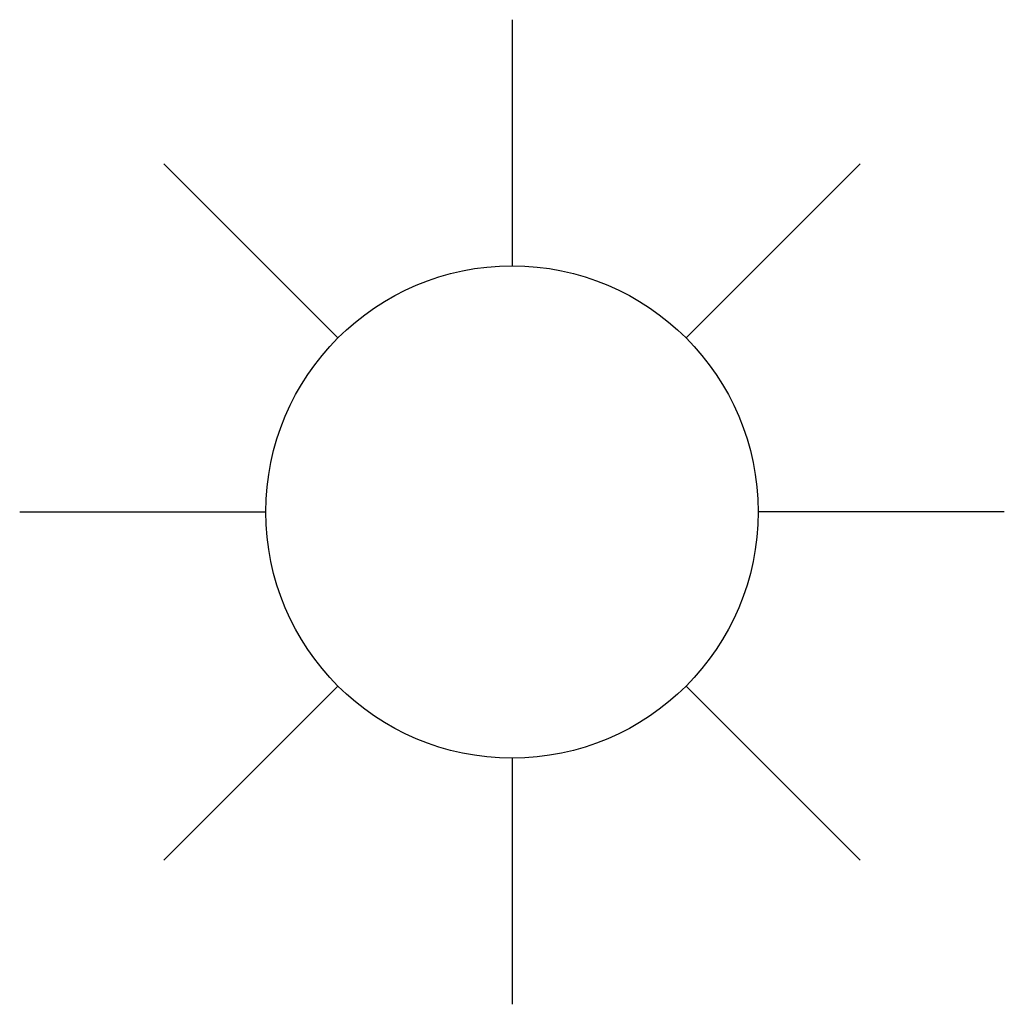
# Model space of a CAD drawing. Header units: metres. Extents: x 253535 to 254630, y 592458 to 593699.
# Tile 38 of 40: x 254627.76 to 254629.76, y 593025.28 to 593027.28. Entities that reach past the tile are written whole.
import ezdxf
from ezdxf.enums import TextEntityAlignment as Align

# ---------------------------------------------------------------- set-up
doc = ezdxf.new("R2010")
doc.units = ezdxf.units.M
for name, color, linetype in [('B-EI-OV-Mast_0_Symbool_Code', 7, 'Continuous'), ('B-EI-OV-Mast_1_Mastnummer-T', 7, 'Continuous'), ('B-EI-OV-Mast_2_Kast-en-Groep-T', 7, 'Continuous'), ('B-EI-OV-Mast_4_Overig_1-T', 7, 'Continuous'), ('B-EI-OV-Mast_5_Overig_2-T', 7, 'Continuous'), ('B-IN-LICHTMAST', 7, 'Continuous')]:
    doc.layers.add(name, color=color, linetype=linetype)
doc.styles.add('ARIAL', font='arial.ttf')

# ---------------------------------------------------------------- blocks, each defined once
blk = doc.blocks.new('*U56')
at = {"color": 0}
for points in [[(0, 1), (0, 0.5)], [(-0.7071, 0.7071), (-0.3536, 0.3536)], [(0.3536, 0.3536), (0.7071, 0.7071)], [(-1, 0), (-0.5, 0)], [(1, 0), (0.5, 0)], [(-0.7071, -0.7071), (-0.3536, -0.3536)], [(0.3536, -0.3536), (0.7071, -0.7071)], [(0, -0.5), (0, -1)]]:
    blk.add_lwpolyline(points, dxfattribs=at)
blk.add_circle((0, 0), 0.5, dxfattribs=at)
at = {"layer": 'B-EI-OV-Mast_0_Symbool_Code', "style": 'ARIAL'}
blk.add_attdef('CODE', text='', height=1.5, dxfattribs=at).set_placement((-10, 0), align=Align.MIDDLE_CENTER)
at = {"layer": 'B-EI-OV-Mast_1_Mastnummer-T', "style": 'ARIAL'}
blk.add_attdef('MASTNR', text='', height=0.75, dxfattribs=at).set_placement((6.75, 2.25), align=Align.MIDDLE_LEFT)
at = {"layer": 'B-EI-OV-Mast_2_Kast-en-Groep-T', "style": 'ARIAL'}
for tag, p in [('KASTNR', (6.75, 1.125)), ('GROEP', (6.75, 0))]:
    blk.add_attdef(tag, text='', height=0.75, dxfattribs=at).set_placement(p, align=Align.MIDDLE_LEFT)
at = {"layer": 'B-EI-OV-Mast_4_Overig_1-T', "style": 'ARIAL'}
blk.add_attdef('OVERIG1', text='', height=0.75, dxfattribs=at).set_placement((6.75, -1.125), align=Align.MIDDLE_LEFT)
at = {"layer": 'B-EI-OV-Mast_5_Overig_2-T', "style": 'ARIAL'}
blk.add_attdef('OVERIG2', text='', height=0.75, dxfattribs=at).set_placement((6.75, -2.25), align=Align.MIDDLE_LEFT)

msp = doc.modelspace()

# ---------------------------------------------------------------- block references
at = {"layer": 'B-IN-LICHTMAST', "color": 252}
msp.add_blockref('*U56', (254628.7638, 593026.2785), dxfattribs=at)

doc.saveas('drawing.dxf')
